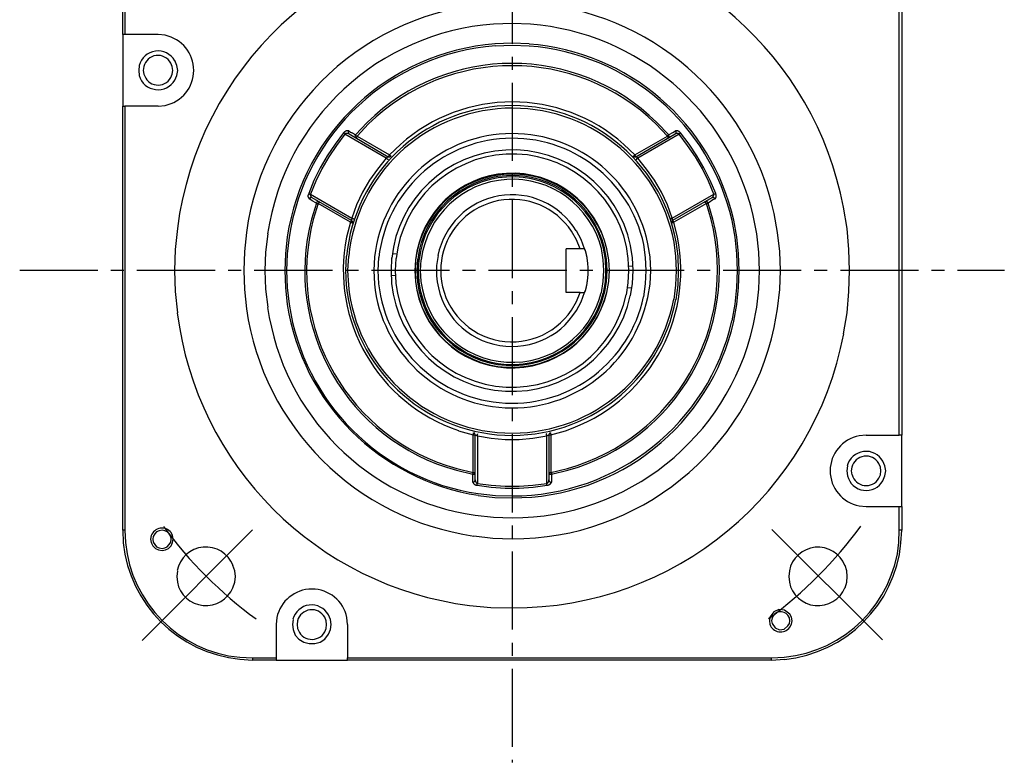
# Model space of a CAD drawing. Header units: millimetres. Extents: x 31236 to 33897, y 9912 to 10933.
# Tile 4 of 47: x 32047 to 32167, y 10379 to 10469. Entities that reach past the tile are written whole.
import ezdxf

# ---------------------------------------------------------------- set-up
doc = ezdxf.new("R2010")
doc.units = ezdxf.units.MM
doc.linetypes.add('CENTER2', pattern=[28.575, 19.05, -3.175, 3.175, -3.175])
doc.layers.add('Center', color=1, linetype='CENTER2')
doc.layers.add('Z_entity', color=7, linetype='Continuous')

msp = doc.modelspace()

# ---------------------------------------------------------------- linework, layer by layer
at = {"color": 0, "lineweight": -3}
msp.add_line((32154.15, 10418.7), (32154.15, 10470.42), dxfattribs=at)
at = {"layer": 'Center', "ltscale": 0.5}
for p, q in [((32106.96, 10518.82), (32106.96, 10378.82)), ((32046.96, 10438.82), (32166.96, 10438.82))]:
    msp.add_line(p, q, dxfattribs=at)
at = {"layer": 'Center'}
for p, q in [((32075.34, 10407.17), (32061.21, 10393.02)), ((32138.61, 10407.21), (32152.76, 10393.08))]:
    msp.add_line(p, q, dxfattribs=at)
for start, end in [(306.3366, 323.7366), (216.3366, 233.7366)]:
    msp.add_arc((32106.96, 10438.82), 52.74, start, end, dxfattribs=at)
at = {"layer": 'Z_entity', "color": 0, "lineweight": -3}
for p, q in [((32059.52, 10467.54), (32059.52, 10470.42)), ((32059.77, 10470.42), (32059.77, 10467.54)), ((32154.45, 10470.42), (32154.45, 10418.7)), ((32106.96, 10468.9), (32104.71, 10468.81)), ((32109.2, 10468.81), (32106.96, 10468.9)), ((32059.52, 10467.54), (32059.52, 10458.82)), ((32059.77, 10467.54), (32059.52, 10467.54)), ((32063.84, 10467.54), (32059.77, 10467.54)), ((32064.68, 10467.46), (32063.84, 10467.54)), ((32106.96, 10466.48), (32104.88, 10466.4)), ((32109.04, 10466.4), (32106.96, 10466.48)), ((32106.96, 10466.23), (32104.93, 10466.14)), ((32109.04, 10466.14), (32106.96, 10466.23)), ((32065.53, 10463.65), (32065.36, 10464.07)), ((32066.12, 10463.77), (32065.87, 10464.37)), ((32061.51, 10463.77), (32061.47, 10463.18)), ((32061.47, 10463.18), (32061.51, 10462.54)), ((32062.1, 10463.65), (32062.02, 10463.18)), ((32062.02, 10463.18), (32062.1, 10462.71)), ((32065.62, 10463.18), (32065.53, 10463.65)), ((32065.53, 10462.71), (32065.62, 10463.18)), ((32066.21, 10463.18), (32066.12, 10463.77)), ((32066.12, 10462.54), (32066.21, 10463.18)), ((32065.36, 10462.29), (32065.53, 10462.71)), ((32065.87, 10461.99), (32066.12, 10462.54)), ((32059.52, 10407.14), (32059.52, 10458.82)), ((32059.52, 10458.82), (32059.77, 10458.82)), ((32063.84, 10458.82), (32059.77, 10458.82)), ((32059.77, 10458.82), (32059.77, 10407.14)), ((32063.84, 10458.82), (32064.68, 10458.9)), ((32089.3, 10456.83), (32087.9, 10455.3)), ((32126.06, 10455.3), (32124.62, 10456.83)), ((32086.54, 10455.64), (32086.5, 10455.64)), ((32086.5, 10455.64), (32086.5, 10455.6)), ((32086.58, 10455.68), (32086.54, 10455.68)), ((32086.54, 10455.68), (32086.54, 10455.64)), ((32086.63, 10455.72), (32086.58, 10455.68)), ((32086.67, 10455.72), (32086.63, 10455.72)), ((32086.75, 10455.77), (32086.67, 10455.77)), ((32086.67, 10455.77), (32086.67, 10455.72)), ((32086.8, 10455.81), (32086.75, 10455.81)), ((32086.75, 10455.81), (32086.75, 10455.77)), ((32087.01, 10455.81), (32086.8, 10455.81)), ((32087.05, 10455.81), (32086.97, 10455.68)), ((32086.97, 10455.68), (32087.01, 10455.51)), ((32087.05, 10455.81), (32087.01, 10455.81)), ((32087.05, 10455.81), (32087.26, 10455.64)), ((32087.26, 10455.64), (32087.35, 10455.6)), ((32089.47, 10456.66), (32088.07, 10455.17)), ((32125.89, 10455.17), (32124.5, 10456.66)), ((32126.57, 10455.6), (32126.87, 10455.81)), ((32126.95, 10455.68), (32126.87, 10455.81)), ((32126.91, 10455.81), (32126.87, 10455.81)), ((32127.12, 10455.81), (32126.91, 10455.81)), ((32126.95, 10455.51), (32126.95, 10455.68)), ((32127.17, 10455.81), (32127.12, 10455.81)), ((32127.17, 10455.77), (32127.17, 10455.81)), ((32127.25, 10455.77), (32127.17, 10455.77)), ((32127.29, 10455.72), (32127.25, 10455.77)), ((32127.34, 10455.72), (32127.29, 10455.72)), ((32127.34, 10455.68), (32127.34, 10455.72)), ((32127.38, 10455.68), (32127.34, 10455.68)), ((32127.46, 10455.6), (32127.38, 10455.68)), ((32086.42, 10455.55), (32085.4, 10454.2)), ((32086.58, 10455.39), (32085.57, 10454.03)), ((32086.42, 10455.55), (32086.42, 10455.51)), ((32086.46, 10455.55), (32086.42, 10455.55)), ((32086.42, 10455.51), (32086.46, 10455.51)), ((32086.5, 10455.6), (32086.46, 10455.6)), ((32086.46, 10455.6), (32086.46, 10455.55)), ((32086.46, 10455.51), (32086.54, 10455.43)), ((32086.54, 10455.43), (32086.58, 10455.43)), ((32086.58, 10455.43), (32086.58, 10455.39)), ((32086.63, 10455.43), (32086.58, 10455.39)), ((32091.63, 10452.46), (32086.58, 10455.39)), ((32086.67, 10455.43), (32086.63, 10455.43)), ((32086.71, 10455.47), (32086.67, 10455.47)), ((32086.67, 10455.47), (32086.67, 10455.43)), ((32086.97, 10455.47), (32086.71, 10455.47)), ((32087.01, 10455.47), (32086.97, 10455.47)), ((32087.01, 10455.51), (32087.09, 10455.43)), ((32087.01, 10455.43), (32087.01, 10455.47)), ((32087.09, 10455.43), (32087.01, 10455.43)), ((32087.09, 10455.43), (32091.88, 10452.63)), ((32087.35, 10455.6), (32087.43, 10455.6)), ((32087.43, 10455.6), (32087.47, 10455.55)), ((32087.47, 10455.55), (32087.56, 10455.51)), ((32087.56, 10455.51), (32087.64, 10455.47)), ((32087.64, 10455.47), (32087.69, 10455.43)), ((32087.69, 10455.43), (32087.77, 10455.39)), ((32087.77, 10455.39), (32087.9, 10455.3)), ((32087.9, 10455.3), (32087.81, 10455.17)), ((32087.81, 10455.17), (32087.86, 10455.05)), ((32087.86, 10455.05), (32087.94, 10454.92)), ((32088.02, 10455.17), (32087.9, 10455.3)), ((32088.07, 10455.17), (32087.94, 10454.92)), ((32088.07, 10455.17), (32088.02, 10455.17)), ((32088.07, 10455.17), (32092.01, 10452.89)), ((32121.91, 10452.89), (32125.89, 10455.17)), ((32122.04, 10452.63), (32126.83, 10455.43)), ((32127.34, 10455.39), (32122.29, 10452.46)), ((32125.89, 10455.17), (32126.02, 10455.3)), ((32125.89, 10455.13), (32125.89, 10455.17)), ((32125.94, 10455.09), (32125.89, 10455.13)), ((32125.94, 10455.05), (32125.94, 10455.09)), ((32125.98, 10455), (32125.94, 10455.05)), ((32125.98, 10454.96), (32125.98, 10455)), ((32126.02, 10454.92), (32125.98, 10454.96)), ((32126.02, 10455.3), (32126.06, 10455.3)), ((32126.02, 10454.92), (32126.11, 10455.05)), ((32126.06, 10455.3), (32126.11, 10455.34)), ((32126.11, 10455.17), (32126.06, 10455.3)), ((32126.11, 10455.34), (32126.57, 10455.6)), ((32126.11, 10455.05), (32126.11, 10455.17)), ((32126.83, 10455.43), (32126.95, 10455.51)), ((32126.91, 10455.43), (32126.83, 10455.43)), ((32126.95, 10455.47), (32126.91, 10455.47)), ((32126.91, 10455.47), (32126.91, 10455.43)), ((32127.21, 10455.47), (32126.95, 10455.47)), ((32127.25, 10455.47), (32127.21, 10455.47)), ((32127.25, 10455.43), (32127.25, 10455.47)), ((32127.34, 10455.43), (32127.25, 10455.43)), ((32127.34, 10455.39), (32127.46, 10455.51)), ((32127.34, 10455.39), (32127.34, 10455.43)), ((32128.35, 10454.03), (32127.34, 10455.39)), ((32127.46, 10455.55), (32127.46, 10455.6)), ((32127.5, 10455.55), (32127.46, 10455.55)), ((32127.46, 10455.51), (32127.5, 10455.51)), ((32127.5, 10455.51), (32127.5, 10455.55)), ((32128.56, 10454.2), (32127.5, 10455.55)), ((32085.4, 10454.2), (32084.42, 10452.76)), ((32085.57, 10454.03), (32084.64, 10452.63)), ((32093.36, 10454.16), (32092.01, 10452.89)), ((32121.91, 10452.89), (32120.6, 10454.16)), ((32129.33, 10452.63), (32128.35, 10454.03)), ((32129.5, 10452.76), (32128.56, 10454.2)), ((32084.42, 10452.76), (32083.58, 10451.28)), ((32084.64, 10452.63), (32083.79, 10451.19)), ((32091.63, 10452.46), (32090.57, 10451.15)), ((32091.67, 10452.5), (32091.63, 10452.46)), ((32091.63, 10452.46), (32091.67, 10452.46)), ((32091.71, 10452.5), (32091.67, 10452.5)), ((32091.67, 10452.46), (32091.71, 10452.42)), ((32091.75, 10452.55), (32091.71, 10452.55)), ((32091.71, 10452.55), (32091.71, 10452.5)), ((32091.71, 10452.42), (32091.75, 10452.38)), ((32091.8, 10452.59), (32091.75, 10452.59)), ((32091.75, 10452.59), (32091.75, 10452.55)), ((32091.75, 10452.38), (32091.8, 10452.38)), ((32091.84, 10452.63), (32091.8, 10452.59)), ((32091.8, 10452.38), (32091.8, 10452.34)), ((32091.8, 10452.34), (32091.84, 10452.34)), ((32091.88, 10452.63), (32091.84, 10452.63)), ((32091.84, 10452.34), (32091.84, 10452.29)), ((32092.01, 10452.89), (32091.88, 10452.63)), ((32091.88, 10452.63), (32092.05, 10452.63)), ((32092.18, 10452.72), (32092.01, 10452.89)), ((32092.05, 10452.63), (32092.22, 10452.72)), ((32092.22, 10452.72), (32092.18, 10452.72)), ((32121.74, 10452.72), (32121.79, 10452.76)), ((32121.74, 10452.72), (32121.87, 10452.63)), ((32121.79, 10452.76), (32121.83, 10452.76)), ((32121.83, 10452.76), (32121.87, 10452.8)), ((32121.87, 10452.84), (32121.91, 10452.89)), ((32121.87, 10452.8), (32121.87, 10452.84)), ((32121.87, 10452.63), (32122.04, 10452.63)), ((32121.96, 10452.84), (32121.91, 10452.89)), ((32121.96, 10452.8), (32121.96, 10452.84)), ((32122, 10452.76), (32121.96, 10452.8)), ((32122, 10452.72), (32122, 10452.76)), ((32122.04, 10452.67), (32122, 10452.72)), ((32122.04, 10452.63), (32122.04, 10452.67)), ((32122.12, 10452.63), (32122.04, 10452.63)), ((32122.08, 10452.29), (32122.25, 10452.46)), ((32122.12, 10452.59), (32122.12, 10452.63)), ((32122.17, 10452.59), (32122.12, 10452.59)), ((32122.17, 10452.55), (32122.17, 10452.59)), ((32122.21, 10452.55), (32122.17, 10452.55)), ((32122.25, 10452.5), (32122.21, 10452.55)), ((32122.29, 10452.5), (32122.25, 10452.5)), ((32122.25, 10452.46), (32122.29, 10452.46)), ((32122.29, 10452.46), (32122.29, 10452.5)), ((32123.35, 10451.15), (32122.29, 10452.46)), ((32130.17, 10451.19), (32129.33, 10452.63)), ((32130.34, 10451.28), (32129.5, 10452.76)), ((32083.58, 10451.28), (32082.81, 10449.75)), ((32083.79, 10451.19), (32083.03, 10449.67)), ((32090.57, 10451.15), (32089.59, 10449.79)), ((32124.33, 10449.79), (32123.35, 10451.15)), ((32130.89, 10449.67), (32130.17, 10451.19)), ((32131.11, 10449.75), (32130.34, 10451.28)), ((32082.81, 10449.75), (32082.18, 10448.18)), ((32083.03, 10449.67), (32082.39, 10448.1)), ((32089.59, 10449.79), (32088.75, 10448.31)), ((32125.17, 10448.31), (32124.33, 10449.79)), ((32131.57, 10448.1), (32130.89, 10449.67)), ((32131.78, 10448.18), (32131.11, 10449.75)), ((32082.14, 10447.97), (32082.09, 10447.97)), ((32082.09, 10447.97), (32082.09, 10447.76)), ((32082.09, 10447.76), (32082.14, 10447.72)), ((32082.18, 10448.14), (32082.14, 10448.14)), ((32082.14, 10448.14), (32082.14, 10447.97)), ((32082.14, 10447.72), (32082.14, 10447.63)), ((32082.14, 10447.63), (32082.18, 10447.59)), ((32082.18, 10448.18), (32082.18, 10448.14)), ((32082.18, 10448.18), (32082.18, 10448.14)), ((32082.18, 10448.14), (32082.26, 10448.14)), ((32082.18, 10447.59), (32082.18, 10447.55)), ((32082.18, 10447.55), (32082.22, 10447.55)), ((32082.22, 10447.55), (32082.22, 10447.51)), ((32082.22, 10447.51), (32082.26, 10447.51)), ((32082.26, 10448.14), (32082.31, 10448.1)), ((32082.35, 10447.63), (32082.26, 10447.51)), ((32082.6, 10447.29), (32082.26, 10447.51)), ((32082.31, 10448.1), (32082.39, 10448.1)), ((32082.48, 10447.68), (32082.35, 10447.63)), ((32082.39, 10448.1), (32087.43, 10445.18)), ((32082.39, 10448.1), (32082.39, 10447.85)), ((32082.39, 10447.85), (32082.43, 10447.85)), ((32082.43, 10447.85), (32082.43, 10447.8)), ((32082.43, 10447.8), (32082.56, 10447.68)), ((32082.6, 10447.63), (32082.48, 10447.68)), ((32082.56, 10447.68), (32082.6, 10447.68)), ((32082.6, 10447.68), (32082.6, 10447.63)), ((32087.39, 10444.88), (32082.6, 10447.63)), ((32083.03, 10447.04), (32082.6, 10447.29)), ((32083.28, 10447.21), (32083.15, 10447.13)), ((32083.45, 10447.17), (32083.28, 10447.21)), ((32088.75, 10448.31), (32088.02, 10446.79)), ((32125.89, 10446.79), (32125.17, 10448.31)), ((32126.49, 10445.18), (32131.57, 10448.1)), ((32131.32, 10447.63), (32126.53, 10444.88)), ((32130.64, 10447.21), (32130.51, 10447.17)), ((32130.77, 10447.13), (32130.64, 10447.21)), ((32131.44, 10447.38), (32130.98, 10447.08)), ((32131.49, 10447.68), (32131.32, 10447.63)), ((32131.32, 10447.63), (32131.36, 10447.68)), ((32131.36, 10447.68), (32131.4, 10447.68)), ((32131.4, 10447.68), (32131.4, 10447.72)), ((32131.4, 10447.72), (32131.44, 10447.72)), ((32131.44, 10447.76), (32131.49, 10447.8)), ((32131.44, 10447.72), (32131.44, 10447.76)), ((32131.66, 10447.51), (32131.44, 10447.38)), ((32131.49, 10447.8), (32131.49, 10447.85)), ((32131.49, 10447.85), (32131.53, 10447.85)), ((32131.61, 10447.63), (32131.49, 10447.68)), ((32131.53, 10447.93), (32131.57, 10447.97)), ((32131.53, 10447.85), (32131.53, 10447.93)), ((32131.57, 10447.97), (32131.57, 10448.1)), ((32131.57, 10448.1), (32131.61, 10448.1)), ((32131.61, 10448.1), (32131.66, 10448.14)), ((32131.66, 10447.51), (32131.61, 10447.63)), ((32131.66, 10448.14), (32131.74, 10448.14)), ((32131.66, 10447.51), (32131.7, 10447.51)), ((32131.7, 10447.51), (32131.7, 10447.55)), ((32131.7, 10447.55), (32131.74, 10447.55)), ((32131.74, 10448.14), (32131.78, 10448.18)), ((32131.74, 10447.55), (32131.74, 10447.59)), ((32131.74, 10447.59), (32131.78, 10447.59)), ((32131.78, 10448.06), (32131.78, 10448.18)), ((32131.83, 10448.01), (32131.78, 10448.06)), ((32131.78, 10447.59), (32131.78, 10447.68)), ((32131.78, 10447.68), (32131.83, 10447.68)), ((32131.83, 10447.68), (32131.83, 10448.01)), ((32083.11, 10447), (32082.52, 10445.05)), ((32083.32, 10446.96), (32082.73, 10445.01)), ((32083.11, 10447), (32083.03, 10447.04)), ((32083.15, 10447.13), (32083.11, 10447)), ((32083.11, 10447), (32083.2, 10447)), ((32083.2, 10447), (32083.2, 10446.96)), ((32083.2, 10446.96), (32083.32, 10446.96)), ((32083.45, 10447.17), (32083.32, 10446.96)), ((32087.26, 10444.67), (32083.32, 10446.96)), ((32088.02, 10446.79), (32087.43, 10445.18)), ((32126.49, 10445.18), (32125.89, 10446.79)), ((32130.64, 10446.96), (32126.66, 10444.67)), ((32130.51, 10447.08), (32130.51, 10447.17)), ((32130.55, 10447.08), (32130.51, 10447.08)), ((32130.55, 10447.04), (32130.55, 10447.08)), ((32130.64, 10446.96), (32130.55, 10447.04)), ((32131.23, 10445.01), (32130.64, 10446.96)), ((32130.64, 10446.96), (32130.72, 10446.96)), ((32130.72, 10446.96), (32130.77, 10447)), ((32130.85, 10447), (32130.77, 10447.13)), ((32130.77, 10447), (32130.85, 10447)), ((32130.98, 10447.08), (32130.85, 10447)), ((32131.44, 10445.05), (32130.85, 10447)), ((32147.79, 10443.91), (32147.37, 10446.49)), ((32087.39, 10444.88), (32087.26, 10444.67)), ((32087.43, 10445.05), (32087.39, 10445.05)), ((32087.39, 10445.05), (32087.39, 10444.88)), ((32087.52, 10444.75), (32087.39, 10444.88)), ((32087.43, 10445.18), (32087.47, 10445.18)), ((32087.43, 10445.18), (32087.43, 10445.05)), ((32087.47, 10445.18), (32087.52, 10445.13)), ((32087.52, 10445.13), (32087.6, 10445.13)), ((32087.6, 10445.13), (32087.64, 10445.09)), ((32087.64, 10445.09), (32087.69, 10445.09)), ((32126.28, 10445.09), (32126.32, 10445.09)), ((32126.32, 10445.09), (32126.32, 10445.13)), ((32126.32, 10445.13), (32126.4, 10445.13)), ((32126.4, 10445.13), (32126.45, 10445.18)), ((32126.45, 10445.18), (32126.49, 10445.18)), ((32126.53, 10444.88), (32126.45, 10444.75)), ((32126.53, 10445.18), (32126.49, 10445.18)), ((32126.53, 10445.13), (32126.53, 10445.18)), ((32126.53, 10444.92), (32126.53, 10445.13)), ((32126.53, 10444.88), (32126.53, 10444.92)), ((32126.61, 10444.8), (32126.53, 10444.88)), ((32134.16, 10442.85), (32133.77, 10444.88)), ((32134.37, 10442.89), (32133.99, 10444.92)), ((32136.78, 10443.27), (32136.36, 10445.47)), ((32139.32, 10443.4), (32138.9, 10445.73)), ((32066.17, 10443.91), (32065.91, 10441.36)), ((32087.26, 10444.67), (32086.8, 10442.85)), ((32087.26, 10444.67), (32087.3, 10444.63)), ((32087.3, 10444.63), (32087.43, 10444.63)), ((32087.43, 10444.63), (32087.47, 10444.58)), ((32087.47, 10444.58), (32087.52, 10444.58)), ((32087.52, 10444.58), (32087.52, 10444.75)), ((32115.39, 10442.55), (32114.8, 10443.61)), ((32126.45, 10444.75), (32126.4, 10444.58)), ((32126.4, 10444.58), (32126.45, 10444.58)), ((32126.45, 10444.58), (32126.49, 10444.63)), ((32126.49, 10444.63), (32126.61, 10444.63)), ((32126.61, 10444.75), (32126.61, 10444.8)), ((32126.66, 10444.71), (32126.61, 10444.75)), ((32126.61, 10444.63), (32126.66, 10444.67)), ((32126.66, 10444.67), (32126.66, 10444.71)), ((32127.12, 10442.85), (32126.66, 10444.67)), ((32148.01, 10441.36), (32147.79, 10443.91)), ((32074.6, 10443.4), (32074.34, 10441.11)), ((32077.18, 10443.27), (32076.93, 10441.03)), ((32079.55, 10442.89), (32079.34, 10440.81)), ((32079.81, 10442.85), (32079.55, 10440.81)), ((32114.8, 10442.51), (32114.2, 10443.57)), ((32115.26, 10441.41), (32114.8, 10442.51)), ((32115.81, 10441.41), (32115.39, 10442.55)), ((32134.37, 10440.81), (32134.16, 10442.85)), ((32134.58, 10440.81), (32134.37, 10442.89)), ((32137.04, 10441.03), (32136.78, 10443.27)), ((32139.58, 10441.11), (32139.32, 10443.4)), ((32065.91, 10441.36), (32065.83, 10438.78)), ((32113.57, 10436.11), (32113.57, 10441.41)), ((32115.26, 10441.41), (32113.57, 10441.41)), ((32115.81, 10441.41), (32115.26, 10441.41)), ((32115.81, 10441.41), (32115.81, 10441.32)), ((32115.81, 10441.32), (32115.86, 10441.32)), ((32115.86, 10441.32), (32115.86, 10441.15)), ((32118.06, 10440.09), (32117.85, 10441.45)), ((32118.35, 10440.14), (32118.1, 10441.49)), ((32118.48, 10440.18), (32118.23, 10441.53)), ((32118.74, 10440.09), (32118.52, 10441.41)), ((32118.74, 10440.09), (32118.52, 10441.41)), ((32121.11, 10440.26), (32120.9, 10441.7)), ((32121.66, 10440.31), (32121.4, 10441.83)), ((32123.23, 10440.35), (32123.01, 10441.96)), ((32123.78, 10440.43), (32123.52, 10442.04)), ((32126.91, 10440.52), (32126.7, 10442.25)), ((32127.21, 10440.52), (32126.95, 10442.3)), ((32148.09, 10438.78), (32148.01, 10441.36)), ((32074.34, 10441.11), (32074.26, 10438.78)), ((32076.93, 10441.03), (32076.84, 10438.78)), ((32079.34, 10440.81), (32079.26, 10438.78)), ((32079.55, 10440.81), (32079.47, 10438.78)), ((32086.75, 10440.52), (32086.67, 10438.78)), ((32087.01, 10440.52), (32086.92, 10438.78)), ((32090.19, 10440.43), (32090.1, 10438.78)), ((32090.69, 10440.35), (32090.61, 10438.78)), ((32092.26, 10440.31), (32092.22, 10438.78)), ((32092.35, 10440.86), (32092.9, 10440.81)), ((32092.81, 10440.26), (32092.73, 10438.78)), ((32095.18, 10440.09), (32095.1, 10438.78)), ((32095.18, 10440.09), (32095.14, 10438.78)), ((32095.44, 10440.18), (32095.35, 10438.78)), ((32095.61, 10440.14), (32095.52, 10438.78)), ((32095.86, 10440.09), (32095.78, 10438.78)), ((32097.94, 10440.6), (32097.77, 10439.37)), ((32098.45, 10440.56), (32098.28, 10439.37)), ((32115.86, 10441.15), (32115.9, 10441.15)), ((32115.9, 10441.15), (32115.9, 10441.03)), ((32115.9, 10441.03), (32115.94, 10440.98)), ((32115.94, 10440.98), (32115.94, 10440.86)), ((32115.94, 10440.86), (32115.98, 10440.81)), ((32115.98, 10440.81), (32115.98, 10440.64)), ((32115.98, 10440.64), (32116.02, 10440.6)), ((32116.02, 10440.6), (32116.02, 10440.47)), ((32116.02, 10440.47), (32116.07, 10440.43)), ((32116.07, 10440.43), (32116.07, 10440.22)), ((32116.07, 10440.22), (32116.11, 10440.14)), ((32116.11, 10440.14), (32116.11, 10439.88)), ((32118.14, 10438.78), (32118.06, 10440.09)), ((32118.4, 10438.78), (32118.35, 10440.14)), ((32118.57, 10438.78), (32118.48, 10440.18)), ((32118.82, 10438.78), (32118.74, 10440.09)), ((32118.82, 10438.78), (32118.74, 10440.09)), ((32121.19, 10438.78), (32121.11, 10440.26)), ((32121.74, 10438.78), (32121.66, 10440.31)), ((32123.31, 10438.78), (32123.23, 10440.35)), ((32123.86, 10438.78), (32123.78, 10440.43)), ((32127, 10438.78), (32126.91, 10440.52)), ((32127.25, 10438.78), (32127.21, 10440.52)), ((32134.45, 10438.78), (32134.37, 10440.81)), ((32134.66, 10438.78), (32134.58, 10440.81)), ((32137.12, 10438.78), (32137.04, 10441.03)), ((32139.66, 10438.78), (32139.58, 10441.11)), ((32097.77, 10439.37), (32097.77, 10438.14)), ((32098.28, 10439.37), (32098.28, 10438.14)), ((32116.11, 10439.88), (32116.15, 10439.8)), ((32116.15, 10439.8), (32116.15, 10439.63)), ((32116.15, 10439.63), (32116.19, 10439.16)), ((32116.19, 10439.16), (32116.19, 10438.14)), ((32121.19, 10439.33), (32121.7, 10439.29)), ((32065.83, 10438.78), (32065.91, 10436.2)), ((32074.26, 10438.78), (32074.34, 10436.45)), ((32076.84, 10438.78), (32076.93, 10436.49)), ((32079.26, 10438.78), (32079.34, 10436.7)), ((32079.47, 10438.78), (32079.55, 10436.7)), ((32086.67, 10438.78), (32086.75, 10437)), ((32086.92, 10438.78), (32087.01, 10437)), ((32090.1, 10438.78), (32090.19, 10437.13)), ((32090.61, 10438.78), (32090.69, 10437.17)), ((32092.22, 10438.78), (32092.26, 10437.21)), ((32092.22, 10438.23), (32092.73, 10438.19)), ((32092.73, 10438.78), (32092.81, 10437.26)), ((32095.1, 10438.78), (32095.18, 10437.42)), ((32095.14, 10438.78), (32095.18, 10437.42)), ((32095.35, 10438.78), (32095.44, 10437.38)), ((32095.52, 10438.78), (32095.61, 10437.38)), ((32095.78, 10438.78), (32095.86, 10437.42)), ((32116.15, 10437.93), (32116.11, 10437.47)), ((32116.19, 10438.14), (32116.15, 10438.06)), ((32116.15, 10438.06), (32116.15, 10437.93)), ((32118.06, 10437.42), (32118.14, 10438.78)), ((32118.35, 10437.38), (32118.4, 10438.78)), ((32118.48, 10437.38), (32118.57, 10438.78)), ((32118.74, 10437.42), (32118.82, 10438.78)), ((32118.74, 10437.42), (32118.82, 10438.78)), ((32121.11, 10437.26), (32121.19, 10438.78)), ((32121.66, 10437.21), (32121.74, 10438.78)), ((32123.23, 10437.17), (32123.31, 10438.78)), ((32123.78, 10437.13), (32123.86, 10438.78)), ((32126.91, 10437), (32127, 10438.78)), ((32127.21, 10437), (32127.25, 10438.78)), ((32134.37, 10436.7), (32134.45, 10438.78)), ((32134.58, 10436.7), (32134.66, 10438.78)), ((32137.04, 10436.49), (32137.12, 10438.78)), ((32139.58, 10436.45), (32139.66, 10438.78)), ((32148.01, 10436.2), (32148.09, 10438.78)), ((32074.34, 10436.45), (32074.6, 10434.12)), ((32076.93, 10436.49), (32077.18, 10434.29)), ((32079.34, 10436.7), (32079.55, 10434.63)), ((32079.55, 10436.7), (32079.81, 10434.67)), ((32115.94, 10436.54), (32115.9, 10436.49)), ((32115.9, 10436.49), (32115.9, 10436.37)), ((32115.98, 10436.7), (32115.94, 10436.66)), ((32115.94, 10436.66), (32115.94, 10436.54)), ((32116.02, 10436.92), (32115.98, 10436.87)), ((32115.98, 10436.87), (32115.98, 10436.7)), ((32116.07, 10437.26), (32116.02, 10436.92)), ((32116.11, 10437.38), (32116.07, 10437.34)), ((32116.07, 10437.34), (32116.07, 10437.26)), ((32116.11, 10437.47), (32116.11, 10437.38)), ((32117.85, 10436.07), (32118.06, 10437.42)), ((32118.1, 10436.03), (32118.35, 10437.38)), ((32118.23, 10435.98), (32118.48, 10437.38)), ((32118.52, 10436.11), (32118.74, 10437.42)), ((32118.52, 10436.11), (32118.74, 10437.42)), ((32120.9, 10435.82), (32121.11, 10437.26)), ((32121.07, 10436.7), (32121.57, 10436.66)), ((32121.4, 10435.69), (32121.66, 10437.21)), ((32123.01, 10435.56), (32123.23, 10437.17)), ((32123.52, 10435.48), (32123.78, 10437.13)), ((32126.7, 10435.26), (32126.91, 10437)), ((32126.95, 10435.22), (32127.21, 10437)), ((32134.16, 10434.67), (32134.37, 10436.7)), ((32134.37, 10434.63), (32134.58, 10436.7)), ((32136.78, 10434.29), (32137.04, 10436.49)), ((32139.32, 10434.12), (32139.58, 10436.45)), ((32065.91, 10436.2), (32066.17, 10433.61)), ((32115.26, 10436.11), (32113.57, 10436.11)), ((32114.8, 10435.01), (32115.26, 10436.11)), ((32115.26, 10436.11), (32115.81, 10436.11)), ((32115.39, 10434.97), (32115.81, 10436.11)), ((32115.86, 10436.24), (32115.81, 10436.2)), ((32115.81, 10436.2), (32115.81, 10436.11)), ((32115.9, 10436.37), (32115.86, 10436.37)), ((32115.86, 10436.37), (32115.86, 10436.24)), ((32147.79, 10433.61), (32148.01, 10436.2)), ((32114.2, 10433.95), (32114.8, 10435.01)), ((32114.8, 10433.91), (32115.39, 10434.97)), ((32133.77, 10432.64), (32134.16, 10434.67)), ((32133.99, 10432.6), (32134.37, 10434.63)), ((32136.36, 10432.05), (32136.78, 10434.29)), ((32138.9, 10431.83), (32139.32, 10434.12)), ((32147.37, 10431.07), (32147.79, 10433.61)), ((32100.44, 10419.25), (32102.22, 10418.74)), ((32102.22, 10418.79), (32102.26, 10418.83)), ((32102.22, 10418.74), (32102.22, 10418.79)), ((32102.22, 10414.17), (32102.22, 10418.74)), ((32102.22, 10418.74), (32102.47, 10418.74)), ((32102.26, 10418.83), (32102.26, 10419)), ((32102.26, 10419), (32102.3, 10419)), ((32102.43, 10418.91), (32102.3, 10419)), ((32102.47, 10418.74), (32102.43, 10418.91)), ((32102.47, 10413.24), (32102.47, 10418.74)), ((32102.47, 10418.74), (32102.55, 10418.74)), ((32102.55, 10418.74), (32102.55, 10418.7)), ((32102.55, 10418.7), (32102.64, 10418.7)), ((32102.64, 10418.7), (32102.64, 10418.66)), ((32102.64, 10418.66), (32102.72, 10418.66)), ((32102.72, 10418.66), (32102.72, 10418.62)), ((32102.72, 10418.62), (32102.77, 10418.62)), ((32102.77, 10418.62), (32102.77, 10418.83)), ((32102.77, 10418.83), (32102.81, 10418.83)), ((32102.77, 10418.62), (32102.77, 10412.81)), ((32102.77, 10418.62), (32104.42, 10418.36)), ((32102.81, 10418.83), (32102.81, 10418.87)), ((32109.5, 10418.36), (32111.2, 10418.62)), ((32111.15, 10418.87), (32111.11, 10418.87)), ((32111.15, 10418.7), (32111.15, 10418.87)), ((32111.2, 10418.62), (32111.15, 10418.7)), ((32111.2, 10418.62), (32111.2, 10418.66)), ((32111.2, 10418.66), (32111.28, 10418.66)), ((32111.2, 10412.81), (32111.2, 10418.62)), ((32111.28, 10418.66), (32111.28, 10418.7)), ((32111.28, 10418.7), (32111.37, 10418.7)), ((32111.37, 10418.7), (32111.41, 10418.74)), ((32111.41, 10418.74), (32111.45, 10418.74)), ((32111.49, 10418.91), (32111.45, 10418.74)), ((32111.45, 10418.74), (32111.7, 10418.74)), ((32111.45, 10418.74), (32111.45, 10413.24)), ((32111.66, 10419), (32111.49, 10418.91)), ((32111.66, 10419), (32111.66, 10418.91)), ((32111.66, 10418.91), (32111.7, 10418.83)), ((32111.7, 10418.74), (32113.48, 10419.25)), ((32111.7, 10418.83), (32111.7, 10418.74)), ((32111.7, 10418.74), (32111.7, 10414.17)), ((32150.12, 10418.7), (32149.28, 10418.62)), ((32150.12, 10418.7), (32154.15, 10418.7)), ((32154.45, 10418.7), (32154.15, 10418.7)), ((32154.45, 10410.02), (32154.45, 10418.7)), ((32104.42, 10418.36), (32106.11, 10418.19)), ((32106.11, 10418.19), (32107.81, 10418.19)), ((32107.81, 10418.19), (32109.5, 10418.36)), ((32147.84, 10414.97), (32147.75, 10414.34)), ((32148.39, 10414.8), (32148.3, 10414.34)), ((32151.86, 10414.8), (32151.65, 10415.27)), ((32151.9, 10414.34), (32151.86, 10414.8)), ((32152.41, 10414.97), (32152.16, 10415.52)), ((32152.5, 10414.34), (32152.41, 10414.97)), ((32100.18, 10414.42), (32102.17, 10413.96)), ((32100.22, 10414.64), (32102.22, 10414.17)), ((32102.17, 10413.96), (32102.17, 10414.04)), ((32102.17, 10414.04), (32102.22, 10414.04)), ((32102.17, 10413.96), (32102.3, 10413.96)), ((32102.17, 10413.83), (32102.17, 10413.96)), ((32102.17, 10413.28), (32102.17, 10413.83)), ((32102.22, 10414.04), (32102.22, 10414.17)), ((32102.22, 10414.17), (32102.47, 10414.17)), ((32102.3, 10413.96), (32102.43, 10414.04)), ((32102.43, 10414.04), (32102.47, 10414.17)), ((32111.45, 10414.17), (32111.7, 10414.17)), ((32111.45, 10414.17), (32111.49, 10414.04)), ((32111.49, 10414.04), (32111.62, 10413.96)), ((32111.62, 10413.96), (32111.75, 10413.96)), ((32111.7, 10414.17), (32113.7, 10414.64)), ((32111.7, 10414.17), (32111.7, 10414.13)), ((32111.7, 10414.13), (32111.75, 10414.08)), ((32111.75, 10413.96), (32113.78, 10414.42)), ((32111.75, 10414.08), (32111.75, 10413.96)), ((32111.75, 10413.96), (32111.75, 10413.87)), ((32111.75, 10413.87), (32111.75, 10413.07)), ((32147.75, 10414.34), (32147.84, 10413.75)), ((32148.3, 10414.34), (32148.39, 10413.87)), ((32151.65, 10413.45), (32151.86, 10413.87)), ((32151.86, 10413.87), (32151.9, 10414.34)), ((32152.16, 10413.15), (32152.41, 10413.75)), ((32152.41, 10413.75), (32152.5, 10414.34)), ((32102.17, 10412.98), (32102.17, 10413.28)), ((32102.17, 10412.98), (32102.3, 10413.03)), ((32102.17, 10412.98), (32102.17, 10412.94)), ((32102.17, 10412.94), (32102.22, 10412.9)), ((32102.22, 10412.9), (32102.22, 10412.86)), ((32102.22, 10412.86), (32102.26, 10412.86)), ((32102.26, 10412.86), (32102.26, 10412.81)), ((32102.26, 10412.81), (32102.3, 10412.77)), ((32102.3, 10413.03), (32102.43, 10413.11)), ((32102.3, 10412.77), (32102.34, 10412.73)), ((32102.34, 10412.73), (32102.39, 10412.73)), ((32102.39, 10412.73), (32102.39, 10412.69)), ((32102.39, 10412.69), (32102.43, 10412.69)), ((32102.43, 10413.11), (32102.47, 10413.24)), ((32102.43, 10412.69), (32102.47, 10412.64)), ((32102.47, 10413.24), (32102.47, 10413.15)), ((32102.47, 10413.15), (32102.51, 10413.15)), ((32102.47, 10412.64), (32102.55, 10412.64)), ((32102.51, 10413.15), (32102.51, 10413.03)), ((32102.51, 10413.03), (32102.55, 10413.03)), ((32102.55, 10413.03), (32102.55, 10412.94)), ((32102.55, 10412.94), (32102.6, 10412.94)), ((32102.55, 10412.64), (32102.55, 10412.6)), ((32102.55, 10412.6), (32102.72, 10412.6)), ((32102.6, 10412.94), (32102.6, 10412.9)), ((32102.6, 10412.9), (32102.64, 10412.9)), ((32102.64, 10412.9), (32102.64, 10412.86)), ((32102.64, 10412.86), (32102.68, 10412.86)), ((32102.68, 10412.86), (32102.68, 10412.81)), ((32102.68, 10412.81), (32102.77, 10412.81)), ((32102.72, 10412.77), (32102.77, 10412.81)), ((32102.72, 10412.6), (32102.72, 10412.77)), ((32102.72, 10412.6), (32104.42, 10412.35)), ((32102.77, 10412.81), (32104.42, 10412.6)), ((32104.42, 10412.6), (32106.11, 10412.47)), ((32106.11, 10412.47), (32107.81, 10412.47)), ((32107.81, 10412.47), (32109.5, 10412.6)), ((32109.5, 10412.6), (32111.2, 10412.81)), ((32109.54, 10412.35), (32111.24, 10412.6)), ((32111.2, 10412.64), (32111.2, 10412.81)), ((32111.2, 10412.81), (32111.24, 10412.81)), ((32111.24, 10412.6), (32111.2, 10412.64)), ((32111.24, 10412.81), (32111.24, 10412.86)), ((32111.24, 10412.86), (32111.28, 10412.86)), ((32111.24, 10412.6), (32111.37, 10412.6)), ((32111.28, 10412.86), (32111.32, 10412.9)), ((32111.32, 10412.9), (32111.32, 10412.94)), ((32111.32, 10412.94), (32111.37, 10412.94)), ((32111.37, 10412.94), (32111.37, 10412.98)), ((32111.37, 10412.98), (32111.41, 10412.98)), ((32111.37, 10412.6), (32111.41, 10412.64)), ((32111.41, 10413.07), (32111.45, 10413.11)), ((32111.41, 10412.98), (32111.41, 10413.07)), ((32111.41, 10412.64), (32111.49, 10412.64)), ((32111.45, 10413.11), (32111.45, 10413.24)), ((32111.45, 10413.24), (32111.49, 10413.11)), ((32111.49, 10413.11), (32111.62, 10413.03)), ((32111.49, 10412.64), (32111.49, 10412.69)), ((32111.49, 10412.69), (32111.53, 10412.69)), ((32111.53, 10412.69), (32111.58, 10412.73)), ((32111.58, 10412.73), (32111.62, 10412.73)), ((32111.62, 10413.03), (32111.75, 10412.98)), ((32111.62, 10412.73), (32111.62, 10412.77)), ((32111.62, 10412.77), (32111.66, 10412.77)), ((32111.66, 10412.77), (32111.66, 10412.81)), ((32111.66, 10412.81), (32111.7, 10412.81)), ((32111.7, 10412.81), (32111.7, 10412.9)), ((32111.7, 10412.9), (32111.75, 10412.9)), ((32111.75, 10413.07), (32111.75, 10412.98)), ((32111.75, 10412.9), (32111.75, 10412.98)), ((32102.85, 10411.59), (32104.93, 10411.37)), ((32102.85, 10411.37), (32104.88, 10411.12)), ((32104.42, 10412.35), (32106.11, 10412.26)), ((32104.93, 10411.37), (32106.96, 10411.29)), ((32106.11, 10412.26), (32107.81, 10412.26)), ((32107.81, 10412.26), (32109.54, 10412.35)), ((32104.88, 10411.12), (32106.96, 10411.08)), ((32149.28, 10410.1), (32150.12, 10410.02)), ((32150.12, 10410.02), (32154.15, 10410.02)), ((32154.15, 10410.02), (32154.45, 10410.02)), ((32154.15, 10407.14), (32154.15, 10410.02)), ((32154.45, 10410.02), (32154.45, 10407.14)), ((32102.47, 10408.96), (32104.71, 10408.7)), ((32104.71, 10408.7), (32106.96, 10408.62)), ((32059.77, 10407.14), (32059.52, 10407.14)), ((32059.52, 10407.14), (32059.56, 10405.57)), ((32059.77, 10407.14), (32059.86, 10405.61)), ((32062.99, 10406.46), (32062.91, 10406.04)), ((32063.41, 10406.67), (32063.24, 10406.37)), ((32063.63, 10406.93), (32063.41, 10406.67)), ((32063.96, 10407.05), (32063.63, 10406.93)), ((32064.3, 10407.14), (32063.96, 10407.05)), ((32064.64, 10407.05), (32064.3, 10407.14)), ((32064.94, 10406.93), (32064.64, 10407.05)), ((32065.19, 10406.67), (32064.94, 10406.93)), ((32065.36, 10406.37), (32065.19, 10406.67)), ((32065.57, 10406.46), (32065.4, 10406.84)), ((32065.66, 10406.04), (32065.57, 10406.46)), ((32102.3, 10406.42), (32104.63, 10406.16)), ((32154.11, 10405.61), (32154.15, 10407.14)), ((32154.45, 10407.14), (32154.15, 10407.14)), ((32154.36, 10405.57), (32154.45, 10407.14)), ((32062.91, 10406.04), (32062.99, 10405.61)), ((32062.99, 10405.61), (32063.2, 10405.23)), ((32063.24, 10406.37), (32063.2, 10406.04)), ((32063.2, 10406.04), (32063.24, 10405.65)), ((32063.2, 10405.23), (32063.5, 10404.89)), ((32063.24, 10405.65), (32063.41, 10405.36)), ((32063.41, 10405.36), (32063.63, 10405.1)), ((32064.94, 10405.1), (32065.19, 10405.36)), ((32065.11, 10404.89), (32065.4, 10405.23)), ((32065.19, 10405.36), (32065.36, 10405.65)), ((32065.4, 10406.04), (32065.36, 10406.37)), ((32065.36, 10405.65), (32065.4, 10406.04)), ((32065.4, 10405.23), (32065.57, 10405.61)), ((32065.57, 10405.61), (32065.66, 10406.04)), ((32104.63, 10406.16), (32106.96, 10406.08)), ((32063.5, 10404.89), (32063.88, 10404.72)), ((32063.63, 10405.1), (32063.96, 10404.98)), ((32063.88, 10404.72), (32064.3, 10404.64)), ((32063.96, 10404.98), (32064.3, 10404.89)), ((32064.3, 10404.89), (32064.64, 10404.98)), ((32064.3, 10404.64), (32064.73, 10404.72)), ((32064.64, 10404.98), (32064.94, 10405.1)), ((32064.73, 10404.72), (32065.11, 10404.89)), ((32073.16, 10402.18), (32072.94, 10402.82)), ((32147.75, 10402.18), (32147.54, 10402.82)), ((32066.17, 10402.18), (32066.12, 10401.46)), ((32073.24, 10401.46), (32073.16, 10402.18)), ((32140.76, 10402.18), (32140.68, 10401.46)), ((32147.79, 10401.46), (32147.75, 10402.18)), ((32066.12, 10401.46), (32066.17, 10400.78)), ((32072.94, 10400.11), (32073.16, 10400.78)), ((32073.16, 10400.78), (32073.24, 10401.46)), ((32140.68, 10401.46), (32140.76, 10400.78)), ((32147.54, 10400.11), (32147.75, 10400.78)), ((32147.75, 10400.78), (32147.79, 10401.46)), ((32084.85, 10396.25), (32084.59, 10396.8)), ((32101.79, 10397.95), (32104.38, 10397.69)), ((32104.38, 10397.69), (32106.96, 10397.65)), ((32138.85, 10397.15), (32138.39, 10396.51)), ((32139.48, 10397.45), (32138.85, 10397.15)), ((32140.17, 10397.38), (32139.48, 10397.45)), ((32140.81, 10396.89), (32140.17, 10397.38)), ((32141.02, 10396.51), (32140.81, 10396.89)), ((32078.28, 10396.46), (32078.2, 10395.62)), ((32078.2, 10395.62), (32078.2, 10391.55)), ((32080.27, 10396.25), (32080.19, 10395.62)), ((32080.19, 10395.62), (32080.27, 10395.02)), ((32080.82, 10396.08), (32080.78, 10395.62)), ((32080.78, 10395.62), (32080.82, 10395.15)), ((32084.3, 10396.08), (32084.13, 10396.51)), ((32084.34, 10395.62), (32084.3, 10396.08)), ((32084.3, 10395.15), (32084.34, 10395.62)), ((32084.93, 10395.62), (32084.85, 10396.25)), ((32084.85, 10395.02), (32084.93, 10395.62)), ((32086.92, 10395.62), (32086.84, 10396.46)), ((32086.92, 10395.62), (32086.92, 10391.55)), ((32138.39, 10396.51), (32138.35, 10396.08)), ((32138.35, 10396.08), (32138.39, 10395.66)), ((32138.65, 10396.42), (32138.6, 10396.08)), ((32138.6, 10396.08), (32138.65, 10395.74)), ((32138.65, 10395.74), (32139.03, 10395.22)), ((32140.76, 10396.42), (32140.59, 10396.76)), ((32140.59, 10395.45), (32140.76, 10395.74)), ((32140.81, 10396.08), (32140.76, 10396.42)), ((32140.76, 10395.74), (32140.81, 10396.08)), ((32140.81, 10395.28), (32141.02, 10395.66)), ((32141.1, 10396.08), (32141.02, 10396.51)), ((32141.02, 10395.66), (32141.1, 10396.08)), ((32080.27, 10395.02), (32080.54, 10394.34)), ((32084.13, 10394.73), (32084.3, 10395.15)), ((32084.15, 10393.85), (32084.59, 10394.43)), ((32084.59, 10394.43), (32084.85, 10395.02)), ((32139.03, 10395.22), (32139.57, 10394.98)), ((32139.57, 10394.98), (32140.14, 10395.05)), ((32140.14, 10395.05), (32140.59, 10395.45)), ((32080.54, 10394.34), (32080.98, 10393.82)), ((32080.98, 10393.82), (32081.57, 10393.47)), ((32081.57, 10393.47), (32082.23, 10393.29)), ((32082.23, 10393.29), (32082.91, 10393.29)), ((32082.91, 10393.29), (32083.57, 10393.47)), ((32083.57, 10393.47), (32084.15, 10393.85)), ((32073.79, 10391.63), (32075.32, 10391.55)), ((32073.79, 10391.38), (32075.32, 10391.29)), ((32075.32, 10391.55), (32075.32, 10391.29)), ((32075.32, 10391.55), (32078.2, 10391.55)), ((32078.2, 10391.29), (32075.32, 10391.29)), ((32078.2, 10391.55), (32078.2, 10391.29)), ((32078.2, 10391.29), (32086.92, 10391.29)), ((32086.92, 10391.29), (32086.92, 10391.55)), ((32086.92, 10391.55), (32138.6, 10391.55)), ((32138.6, 10391.29), (32086.92, 10391.29)), ((32138.6, 10391.55), (32140.13, 10391.63)), ((32138.6, 10391.29), (32138.6, 10391.55)), ((32138.6, 10391.29), (32140.17, 10391.38))]:
    msp.add_line(p, q, dxfattribs=at)
for centre, radius, start, end in [((32107.1, 10438.66), 41.26, 93.7791, 172.6977), ((32106.94, 10438.75), 41.16, 10.8431, 86.3792), ((32106.77, 10438.94), 32.49, 93.776, 172.1094), ((32107.06, 10438.87), 32.57, 12.1598, 86.0765), ((32106.87, 10438.87), 30.02, 94.1141, 171.5766), ((32106.82, 10438.57), 30.33, 13.1622, 85.4953), ((32063.81, 10463.18), 4.36, 281.5861, 78.4336), ((32063.81, 10463.16), 2.38, 30.3019, 165.188), ((32107.03, 10438.69), 27.79, 94.4301, 171.3067), ((32106.89, 10438.84), 27.38, 94.1093, 171.5755), ((32106.93, 10438.72), 27.75, 12.9056, 85.6537), ((32106.93, 10438.66), 27.56, 13.038, 85.6092), ((32063.8, 10463.23), 1.77, 28.2983, 166.2628), ((32106.96, 10438.78), 25.25, 45.611, 134.3888), ((32106.99, 10438.61), 25.14, 45.8588, 134.1575), ((32063.81, 10463.21), 2.39, 196.1381, 329.4705), ((32063.82, 10463.15), 1.77, 194.1798, 330.898), ((32106.98, 10438.81), 20.52, 48.412, 131.5813), ((32107, 10438.58), 20.3, 10.543, 174.5395), ((32107, 10438.52), 20.05, 10.726, 174.3005), ((32107, 10438.58), 16.89, 11.8467, 173.6978), ((32107, 10438.52), 16.38, 12.1226, 173.597), ((32106.97, 10438.73), 14.76, 12.1049, 173.9072), ((32106.98, 10438.76), 14.22, 11.9497, 173.9408), ((32106.97, 10438.8), 11.84, 12.7157, 173.74), ((32106.98, 10438.69), 11.85, 13.2275, 173.2367), ((32106.97, 10438.77), 11.59, 13.8148, 173.0129), ((32106.99, 10438.74), 11.45, 13.9241, 172.9944), ((32107, 10438.71), 11.19, 14.173, 172.9113), ((32106.95, 10438.82), 9.19, 31.4049, 168.8288), ((32106.96, 10438.75), 8.7, 33.639, 167.9968), ((32106.89, 10438.7), 25.19, 165.3894, 254.5523), ((32106.93, 10438.72), 25, 165.4315, 254.4494), ((32106.85, 10438.84), 25.15, 285.8037, 14.2025), ((32106.88, 10438.81), 25.34, 285.8004, 14.2559), ((32107.09, 10438.85), 20.69, 168.853, 251.2329), ((32106.93, 10438.78), 20.6, 288.554, 11.3856), ((32106.95, 10438.71), 9.2, 183.5286, 328.5418), ((32106.96, 10438.78), 8.7, 184.2111, 326.3077), ((32106.96, 10438.99), 20.31, 185.6208, 349.3264), ((32106.96, 10439.01), 20.05, 185.7427, 349.2619), ((32106.97, 10438.91), 16.88, 186.0439, 348.2973), ((32106.97, 10438.98), 16.38, 186.3421, 347.9723), ((32106.94, 10438.82), 14.77, 186.2435, 347.7874), ((32106.95, 10438.77), 14.22, 186.1263, 348.0225), ((32106.96, 10438.82), 11.85, 186.7732, 346.8104), ((32106.95, 10438.76), 11.85, 186.4815, 347.0982), ((32106.95, 10438.8), 11.6, 187.0006, 345.999), ((32106.97, 10438.76), 11.44, 186.9263, 346.1964), ((32106.97, 10438.78), 11.19, 186.959, 346.0086), ((32106.94, 10438.75), 32.67, 188.1494, 261.8411), ((32106.78, 10438.54), 29.91, 188.1763, 261.7027), ((32107.11, 10438.95), 27.9, 188.9087, 261.2119), ((32106.87, 10438.64), 27.36, 188.3486, 261.5412), ((32106.96, 10438.74), 41.12, 187.1595, 262.775), ((32106.94, 10438.82), 27.53, 270.0394, 347.0225), ((32107.09, 10438.64), 27.57, 269.7226, 347.3239), ((32106.92, 10438.83), 30.21, 270.0807, 347.0279), ((32107.09, 10438.6), 32.52, 269.7667, 347.9871), ((32107.14, 10438.59), 40.94, 269.7549, 349.4143), ((32150.06, 10414.36), 4.33, 100.4219, 259.5756), ((32150.1, 10414.37), 2.36, 29.2383, 165.1015), ((32150.11, 10414.37), 1.78, 30.3088, 165.8449), ((32150.12, 10414.31), 2.35, 193.9926, 330.2999), ((32150.11, 10414.34), 1.78, 195.3074, 329.8599), ((32064.3, 10405.99), 1.39, 37.6956, 160.3675), ((32075.4, 10407.23), 15.92, 185.9936, 264.2243), ((32075.31, 10407.08), 15.53, 185.4352, 264.3726), ((32138.61, 10407.14), 15.58, 275.5916, 354.3557), ((32138.62, 10407.12), 15.82, 275.6051, 354.3599), ((32069.64, 10401.52), 3.56, 21.444, 169.1513), ((32144.24, 10401.5), 3.55, 21.7883, 168.8841), ((32069.66, 10401.49), 3.56, 191.3629, 337.2023), ((32144.25, 10401.48), 3.56, 191.2808, 337.3189), ((32082.57, 10395.58), 4.36, 11.7359, 168.3294), ((32082.53, 10395.65), 2.36, 29.2383, 165.1015), ((32082.56, 10395.61), 1.81, 29.8396, 164.6821), ((32139.71, 10396.06), 1.12, 38.3154, 161.5946), ((32139.69, 10396.08), 1.37, 198.0635, 324.2153), ((32082.57, 10395.61), 1.8, 194.8448, 330.4036)]:
    msp.add_arc(centre, radius, start, end, dxfattribs=at)

doc.saveas('drawing.dxf')
